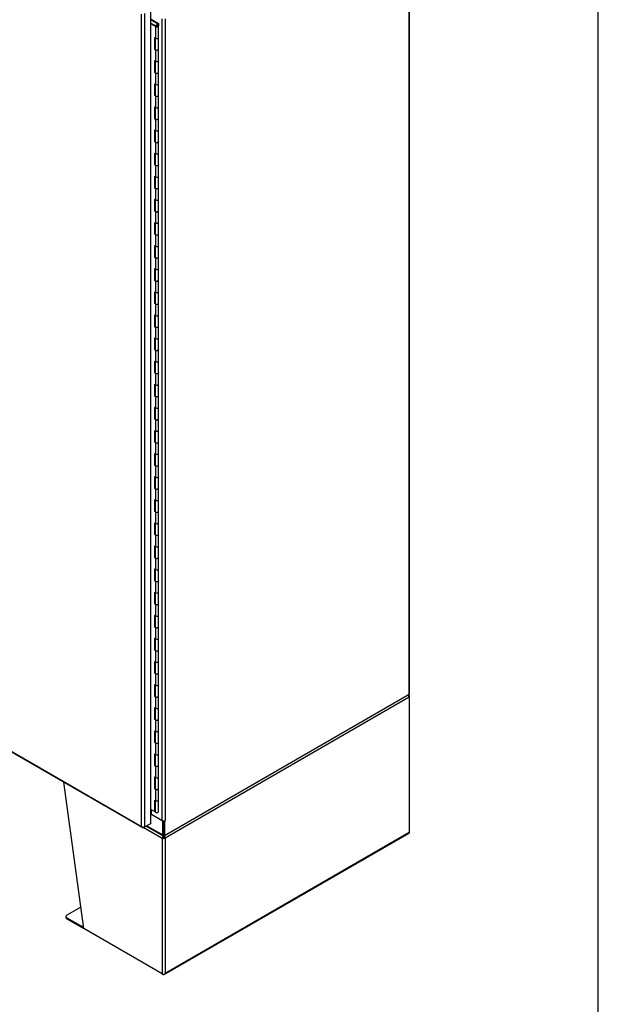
# Model space of a CAD drawing. Header units: inches. Extents: x 2 to 538, y -2 to 358.
# Tile 42 of 43: x 497 to 538, y 245 to 314. Entities that reach past the tile are written whole.
import ezdxf

# ---------------------------------------------------------------- set-up
doc = ezdxf.new("R2010")
doc.units = ezdxf.units.IN
doc.header["$MEASUREMENT"] = 0
for name, color, linetype in [('COM52167-13', 7, 'Continuous'), ('COM54746-68', 7, 'Continuous'), ('COM54926-1', 7, 'Continuous'), ('COM71189-4', 7, 'Continuous'), ('COM71190-4', 7, 'Continuous'), ('Default', 7, 'Continuous')]:
    doc.layers.add(name, color=color, linetype=linetype)

# ---------------------------------------------------------------- blocks, each defined once
blk = doc.blocks.new('SE5')
at = {"layer": 'COM52167-13', "color": 7, "linetype": 'Continuous'}
for p, q in [((505.532, 257.222), (505.532, 314.623)), ((505.735, 314.662), (505.735, 257.183)), ((506.178, 257.439), (506.178, 314.918)), ((481.689, 270.94), (505.596, 257.137)), ((481.693, 270.986), (505.532, 257.222)), ((506.178, 257.525), (506.185, 257.521)), ((506.185, 257.521), (506.178, 257.517)), ((506.185, 257.443), (506.185, 257.521)), ((505.532, 257.222), (505.532, 257.222)), ((505.533, 257.222), (505.532, 257.222)), ((505.533, 257.222), (505.532, 257.222)), ((505.532, 257.222), (505.533, 257.222)), ((505.533, 257.222), (505.533, 257.222)), ((505.603, 257.167), (505.587, 257.144)), ((505.735, 257.183), (505.667, 257.145)), ((505.735, 257.183), (506.178, 257.439)), ((506.185, 257.443), (506.178, 257.439))]:
    blk.add_line(p, q, dxfattribs=at)
for centre, radius, start, end in [((505.693, 257.276), 0.169, 198.56886, 231.33198), ((505.728, 257.394), 0.26, 221.3936, 244.29429)]:
    blk.add_arc(centre, radius, start, end, dxfattribs=at)
for centre, major_axis, start_param, end_param in [((505.667, 257.261), (0.072, 0.124), 3.010756, 3.926991), ((505.634, 257.242), (0.143, 0), 4.581552, 5.497787)]:
    blk.add_ellipse(centre, major_axis=major_axis, ratio=0.57735, start_param=start_param, end_param=end_param, dxfattribs=at)
at = {"layer": 'COM54746-68', "color": 7, "linetype": 'Continuous'}
for p, q in [((506.66, 313.951), (506.178, 314.229)), ((506.178, 313.992), (506.566, 313.768)), ((506.522, 313.742), (506.178, 313.941)), ((506.213, 314.26), (506.722, 313.966)), ((506.563, 313.81), (506.515, 313.833)), ((506.515, 313.833), (506.515, 313.797)), ((506.66, 313.85), (506.66, 313.951)), ((506.722, 313.966), (506.722, 313.793)), ((506.522, 313.742), (506.522, 312.926)), ((506.555, 313.79), (506.555, 313.774)), ((506.563, 313.81), (506.563, 313.806)), ((506.655, 313.777), (506.655, 313.79)), ((506.722, 312.974), (506.722, 313.79)), ((506.44, 312.973), (506.44, 312.157)), ((506.44, 312.973), (506.522, 312.926)), ((506.484, 312.948), (506.484, 312.182)), ((506.488, 312.946), (506.488, 312.157)), ((506.722, 312.157), (506.722, 312.974)), ((506.484, 312.182), (506.44, 312.157)), ((506.44, 312.157), (506.522, 312.109)), ((506.484, 312.182), (506.488, 312.18)), ((506.522, 312.109), (506.522, 311.293)), ((506.722, 311.341), (506.722, 312.157)), ((506.44, 311.34), (506.44, 310.524)), ((506.44, 311.34), (506.522, 311.293)), ((506.484, 311.315), (506.484, 310.549)), ((506.488, 311.313), (506.488, 310.524)), ((506.722, 310.524), (506.722, 311.341)), ((506.484, 310.549), (506.44, 310.524)), ((506.44, 310.524), (506.522, 310.476)), ((506.484, 310.549), (506.488, 310.547)), ((506.522, 310.476), (506.522, 309.66)), ((506.722, 309.708), (506.722, 310.524)), ((506.44, 309.707), (506.44, 308.891)), ((506.44, 309.707), (506.522, 309.66)), ((506.484, 309.682), (506.484, 308.916)), ((506.488, 309.68), (506.488, 308.891)), ((506.722, 308.891), (506.722, 309.708)), ((506.484, 308.916), (506.44, 308.891)), ((506.44, 308.891), (506.522, 308.843)), ((506.484, 308.916), (506.488, 308.914)), ((506.522, 308.843), (506.522, 308.027)), ((506.722, 308.075), (506.722, 308.891)), ((506.44, 308.074), (506.44, 307.258)), ((506.44, 308.074), (506.522, 308.027)), ((506.484, 308.049), (506.484, 307.283)), ((506.488, 308.047), (506.488, 307.258)), ((506.722, 307.258), (506.722, 308.075)), ((506.484, 307.283), (506.44, 307.258)), ((506.44, 307.258), (506.522, 307.21)), ((506.484, 307.283), (506.488, 307.281)), ((506.522, 307.21), (506.522, 306.394)), ((506.722, 306.442), (506.722, 307.258)), ((506.44, 306.441), (506.44, 305.625)), ((506.44, 306.441), (506.522, 306.394)), ((506.484, 306.416), (506.484, 305.65)), ((506.488, 306.414), (506.488, 305.625)), ((506.722, 305.625), (506.722, 306.442)), ((506.484, 305.65), (506.44, 305.625)), ((506.44, 305.625), (506.522, 305.577)), ((506.484, 305.65), (506.488, 305.648)), ((506.522, 305.577), (506.522, 304.761)), ((506.722, 304.809), (506.722, 305.625)), ((506.44, 304.808), (506.44, 303.992)), ((506.44, 304.808), (506.522, 304.761)), ((506.484, 304.783), (506.484, 304.017)), ((506.722, 303.992), (506.722, 304.809)), ((506.488, 304.781), (506.488, 303.992)), ((506.484, 304.017), (506.44, 303.992)), ((506.44, 303.992), (506.522, 303.944)), ((506.484, 304.017), (506.488, 304.015)), ((506.522, 303.944), (506.522, 303.128)), ((506.722, 303.176), (506.722, 303.992)), ((506.44, 303.175), (506.44, 302.359)), ((506.44, 303.175), (506.522, 303.128)), ((506.484, 303.15), (506.484, 302.384)), ((506.488, 303.148), (506.488, 302.359)), ((506.722, 302.359), (506.722, 303.176)), ((506.484, 302.384), (506.44, 302.359)), ((506.44, 302.359), (506.522, 302.311)), ((506.484, 302.384), (506.488, 302.382)), ((506.522, 302.311), (506.522, 301.495)), ((506.722, 301.543), (506.722, 302.359)), ((506.44, 301.542), (506.44, 300.726)), ((506.44, 301.542), (506.522, 301.495)), ((506.484, 301.517), (506.484, 300.751)), ((506.488, 301.515), (506.488, 300.726)), ((506.722, 300.726), (506.722, 301.543)), ((506.484, 300.751), (506.44, 300.726)), ((506.44, 300.726), (506.522, 300.678)), ((506.484, 300.751), (506.488, 300.749)), ((506.522, 300.678), (506.522, 299.862)), ((506.722, 299.91), (506.722, 300.726)), ((506.44, 299.91), (506.44, 299.093)), ((506.44, 299.91), (506.522, 299.862)), ((506.484, 299.884), (506.484, 299.118)), ((506.488, 299.882), (506.488, 299.093)), ((506.722, 299.093), (506.722, 299.91)), ((506.484, 299.118), (506.44, 299.093)), ((506.44, 299.093), (506.522, 299.045)), ((506.484, 299.118), (506.488, 299.116)), ((506.522, 299.045), (506.522, 298.229)), ((506.722, 298.277), (506.722, 299.093)), ((506.44, 298.277), (506.44, 297.46)), ((506.44, 298.277), (506.522, 298.229)), ((506.484, 298.251), (506.484, 297.485)), ((506.488, 298.249), (506.488, 297.46)), ((506.722, 297.46), (506.722, 298.277)), ((506.484, 297.485), (506.44, 297.46)), ((506.44, 297.46), (506.522, 297.412)), ((506.484, 297.485), (506.488, 297.483)), ((506.522, 297.412), (506.522, 296.596)), ((506.722, 296.644), (506.722, 297.46)), ((506.44, 296.644), (506.44, 295.827)), ((506.44, 296.644), (506.522, 296.596)), ((506.484, 296.618), (506.484, 295.852)), ((506.488, 296.616), (506.488, 295.827)), ((506.722, 295.827), (506.722, 296.644)), ((506.484, 295.852), (506.44, 295.827)), ((506.44, 295.827), (506.522, 295.779)), ((506.484, 295.852), (506.488, 295.85)), ((506.522, 295.779), (506.522, 294.963)), ((506.722, 295.011), (506.722, 295.827)), ((506.44, 295.011), (506.44, 294.194)), ((506.44, 295.011), (506.522, 294.963)), ((506.484, 294.985), (506.484, 294.219)), ((506.488, 294.983), (506.488, 294.194)), ((506.722, 294.194), (506.722, 295.011)), ((506.484, 294.219), (506.44, 294.194)), ((506.44, 294.194), (506.522, 294.146)), ((506.484, 294.219), (506.488, 294.217)), ((506.522, 294.146), (506.522, 293.33)), ((506.722, 293.378), (506.722, 294.194)), ((506.44, 293.378), (506.44, 292.561)), ((506.44, 293.378), (506.522, 293.33)), ((506.484, 293.352), (506.484, 292.586)), ((506.488, 293.35), (506.488, 292.561)), ((506.722, 292.561), (506.722, 293.378)), ((506.484, 292.586), (506.44, 292.561)), ((506.44, 292.561), (506.522, 292.513)), ((506.484, 292.586), (506.488, 292.584)), ((506.522, 292.513), (506.522, 291.697)), ((506.722, 291.745), (506.722, 292.561)), ((506.44, 291.745), (506.44, 290.928)), ((506.44, 291.745), (506.522, 291.697)), ((506.484, 291.719), (506.484, 290.953)), ((506.488, 291.717), (506.488, 290.928)), ((506.722, 290.928), (506.722, 291.745)), ((506.484, 290.953), (506.44, 290.928)), ((506.44, 290.928), (506.522, 290.88)), ((506.484, 290.953), (506.488, 290.951)), ((506.522, 290.88), (506.522, 290.064)), ((506.722, 290.112), (506.722, 290.928)), ((506.44, 290.112), (506.44, 289.295)), ((506.44, 290.112), (506.522, 290.064)), ((506.484, 290.086), (506.484, 289.32)), ((506.488, 290.084), (506.488, 289.295)), ((506.722, 289.295), (506.722, 290.112)), ((506.484, 289.32), (506.44, 289.295)), ((506.44, 289.295), (506.522, 289.247)), ((506.484, 289.32), (506.488, 289.318)), ((506.522, 289.247), (506.522, 288.431)), ((506.722, 288.479), (506.722, 289.295)), ((506.44, 288.479), (506.44, 287.662)), ((506.44, 288.479), (506.522, 288.431)), ((506.484, 288.453), (506.484, 287.687)), ((506.488, 288.451), (506.488, 287.662)), ((506.722, 287.662), (506.722, 288.479)), ((506.484, 287.687), (506.44, 287.662)), ((506.44, 287.662), (506.522, 287.614)), ((506.484, 287.687), (506.488, 287.685)), ((506.522, 287.614), (506.522, 286.798)), ((506.722, 286.846), (506.722, 287.662)), ((506.44, 286.846), (506.44, 286.029)), ((506.44, 286.846), (506.522, 286.798)), ((506.484, 286.82), (506.484, 286.054)), ((506.488, 286.818), (506.488, 286.029)), ((506.722, 286.029), (506.722, 286.846)), ((506.484, 286.054), (506.44, 286.029)), ((506.44, 286.029), (506.522, 285.981)), ((506.484, 286.054), (506.488, 286.052)), ((506.722, 285.213), (506.722, 286.029)), ((506.522, 285.981), (506.522, 285.165)), ((506.44, 285.213), (506.44, 284.396)), ((506.44, 285.213), (506.522, 285.165)), ((506.484, 285.187), (506.484, 284.421)), ((506.488, 285.185), (506.488, 284.396)), ((506.722, 284.396), (506.722, 285.213)), ((506.484, 284.421), (506.44, 284.396)), ((506.44, 284.396), (506.522, 284.349)), ((506.484, 284.421), (506.488, 284.419)), ((506.522, 284.349), (506.522, 283.532)), ((506.722, 283.58), (506.722, 284.396)), ((506.44, 283.58), (506.44, 282.763)), ((506.44, 283.58), (506.522, 283.532)), ((506.484, 283.554), (506.484, 282.788)), ((506.488, 283.552), (506.488, 282.763)), ((506.722, 282.763), (506.722, 283.58)), ((506.484, 282.788), (506.44, 282.763)), ((506.44, 282.763), (506.522, 282.716)), ((506.484, 282.788), (506.488, 282.786)), ((506.522, 282.716), (506.522, 281.899)), ((506.722, 281.947), (506.722, 282.763)), ((506.44, 281.947), (506.44, 281.13)), ((506.44, 281.947), (506.522, 281.899)), ((506.484, 281.921), (506.484, 281.155)), ((506.488, 281.919), (506.488, 281.13)), ((506.722, 281.13), (506.722, 281.947)), ((506.484, 281.155), (506.44, 281.13)), ((506.44, 281.13), (506.522, 281.083)), ((506.484, 281.155), (506.488, 281.153)), ((506.722, 280.314), (506.722, 281.13)), ((506.522, 281.083), (506.522, 280.266)), ((506.44, 280.314), (506.44, 279.497)), ((506.44, 280.314), (506.522, 280.266)), ((506.484, 280.288), (506.484, 279.522)), ((506.488, 280.286), (506.488, 279.497)), ((506.722, 279.497), (506.722, 280.314)), ((506.484, 279.522), (506.44, 279.497)), ((506.44, 279.497), (506.522, 279.45)), ((506.484, 279.522), (506.488, 279.52)), ((506.522, 279.45), (506.522, 278.633)), ((506.722, 278.681), (506.722, 279.497)), ((506.44, 278.681), (506.44, 277.864)), ((506.44, 278.681), (506.522, 278.633)), ((506.484, 278.655), (506.484, 277.889)), ((506.488, 278.653), (506.488, 277.864)), ((506.722, 277.864), (506.722, 278.681)), ((506.484, 277.889), (506.44, 277.864)), ((506.44, 277.864), (506.522, 277.817)), ((506.484, 277.889), (506.488, 277.887)), ((506.522, 277.817), (506.522, 277)), ((506.722, 277.048), (506.722, 277.864)), ((506.44, 277.048), (506.44, 276.231)), ((506.44, 277.048), (506.522, 277)), ((506.484, 277.022), (506.484, 276.256)), ((506.488, 277.02), (506.488, 276.231)), ((506.722, 276.231), (506.722, 277.048)), ((506.484, 276.256), (506.44, 276.231)), ((506.484, 276.256), (506.488, 276.254)), ((506.44, 276.231), (506.522, 276.184)), ((506.522, 276.184), (506.522, 275.367)), ((506.722, 275.415), (506.722, 276.231)), ((506.44, 275.415), (506.44, 274.598)), ((506.44, 275.415), (506.522, 275.367)), ((506.484, 275.389), (506.484, 274.623)), ((506.488, 275.387), (506.488, 274.598)), ((506.722, 274.598), (506.722, 275.415)), ((506.484, 274.623), (506.44, 274.598)), ((506.44, 274.598), (506.522, 274.551)), ((506.484, 274.623), (506.488, 274.621)), ((506.522, 274.551), (506.522, 273.734)), ((506.722, 273.782), (506.722, 274.598)), ((506.44, 273.782), (506.44, 272.965)), ((506.44, 273.782), (506.522, 273.734)), ((506.484, 273.756), (506.484, 272.99)), ((506.488, 273.754), (506.488, 272.965)), ((506.722, 272.965), (506.722, 273.782)), ((506.484, 272.99), (506.44, 272.965)), ((506.44, 272.965), (506.522, 272.918)), ((506.484, 272.99), (506.488, 272.988)), ((506.522, 272.918), (506.522, 272.101)), ((506.722, 272.149), (506.722, 272.965)), ((506.44, 272.149), (506.44, 271.332)), ((506.44, 272.149), (506.522, 272.101)), ((506.484, 272.123), (506.484, 271.357)), ((506.488, 272.121), (506.488, 271.332)), ((506.722, 271.332), (506.722, 272.149)), ((506.484, 271.357), (506.44, 271.332)), ((506.44, 271.332), (506.522, 271.285)), ((506.484, 271.357), (506.488, 271.355)), ((506.522, 271.285), (506.522, 270.468)), ((506.722, 270.516), (506.722, 271.332)), ((506.44, 270.516), (506.44, 269.699)), ((506.44, 270.516), (506.522, 270.468)), ((506.484, 270.49), (506.484, 269.724)), ((506.488, 270.488), (506.488, 269.699)), ((506.722, 269.699), (506.722, 270.516)), ((506.484, 269.724), (506.44, 269.699)), ((506.44, 269.699), (506.522, 269.652)), ((506.484, 269.724), (506.488, 269.722)), ((506.522, 269.652), (506.522, 268.835)), ((506.722, 268.883), (506.722, 269.699)), ((506.44, 268.883), (506.44, 268.066)), ((506.44, 268.883), (506.522, 268.835)), ((506.484, 268.857), (506.484, 268.091)), ((506.488, 268.855), (506.488, 268.066)), ((506.722, 268.066), (506.722, 268.883)), ((506.484, 268.091), (506.44, 268.066)), ((506.44, 268.066), (506.522, 268.019)), ((506.484, 268.091), (506.488, 268.089)), ((506.522, 268.019), (506.522, 267.202)), ((506.722, 267.25), (506.722, 268.066)), ((506.44, 267.25), (506.44, 266.433)), ((506.44, 267.25), (506.522, 267.202)), ((506.484, 267.224), (506.484, 266.458)), ((506.488, 267.222), (506.488, 266.433)), ((506.722, 266.433), (506.722, 267.25)), ((506.484, 266.458), (506.44, 266.433)), ((506.44, 266.433), (506.522, 266.386)), ((506.484, 266.458), (506.488, 266.456)), ((506.522, 266.386), (506.522, 265.569)), ((506.722, 265.617), (506.722, 266.433)), ((506.44, 265.617), (506.44, 264.8)), ((506.44, 265.617), (506.522, 265.569)), ((506.484, 265.591), (506.484, 264.825)), ((506.488, 265.589), (506.488, 264.8)), ((506.722, 264.8), (506.722, 265.617)), ((506.484, 264.825), (506.44, 264.8)), ((506.44, 264.8), (506.522, 264.753)), ((506.484, 264.825), (506.488, 264.823)), ((506.522, 264.753), (506.522, 263.936)), ((506.722, 263.984), (506.722, 264.8)), ((506.44, 263.984), (506.44, 263.167)), ((506.44, 263.984), (506.522, 263.936)), ((506.484, 263.958), (506.484, 263.192)), ((506.488, 263.956), (506.488, 263.167)), ((506.722, 263.167), (506.722, 263.984)), ((506.484, 263.192), (506.44, 263.167)), ((506.44, 263.167), (506.522, 263.12)), ((506.484, 263.192), (506.488, 263.19)), ((506.522, 263.12), (506.522, 262.303)), ((506.722, 262.351), (506.722, 263.167)), ((506.44, 262.351), (506.44, 261.534)), ((506.44, 262.351), (506.522, 262.303)), ((506.722, 261.534), (506.722, 262.351)), ((506.484, 262.325), (506.484, 261.559)), ((506.488, 262.323), (506.488, 261.534)), ((506.484, 261.559), (506.44, 261.534)), ((506.44, 261.534), (506.522, 261.487)), ((506.484, 261.559), (506.488, 261.557)), ((506.522, 261.487), (506.522, 260.67)), ((506.722, 260.718), (506.722, 261.534)), ((506.44, 260.718), (506.44, 259.901)), ((506.44, 260.718), (506.522, 260.67)), ((506.484, 260.692), (506.484, 259.926)), ((506.488, 260.69), (506.488, 259.901)), ((506.722, 259.901), (506.722, 260.718)), ((506.484, 259.926), (506.44, 259.901)), ((506.44, 259.901), (506.522, 259.854)), ((506.484, 259.926), (506.488, 259.924)), ((506.522, 259.854), (506.522, 259.037)), ((506.722, 259.085), (506.722, 259.901)), ((506.44, 259.085), (506.44, 258.268)), ((506.44, 259.085), (506.522, 259.037)), ((506.484, 259.059), (506.484, 258.293)), ((506.488, 259.057), (506.488, 258.268)), ((506.722, 258.268), (506.722, 259.085)), ((506.44, 258.268), (506.178, 258.419)), ((506.484, 258.293), (506.44, 258.268)), ((506.488, 258.529), (506.484, 258.531))]:
    blk.add_line(p, q, dxfattribs=at)
for centre, major_axis, start_param, end_param in [((506.605, 313.79), (-0.117, 0), 0.785398, 5.588822), ((506.605, 313.79), (0.117, 0), 0.045517, 1.082582), ((506.605, 313.79), (-0.055, 0), 0.785398, 5.588822), ((506.605, 312.974), (-0.117, 0), 0.785398, 3.141593), ((506.605, 312.974), (-0.117, 0), 0.785398, 3.141593), ((506.605, 312.157), (-0.117, 0), 0, 3.141593), ((506.605, 312.157), (-0.117, 0), 0.785398, 3.141593), ((506.605, 311.341), (-0.117, 0), 0.785398, 3.141593), ((506.605, 311.341), (-0.117, 0), 0.785398, 3.141593), ((506.605, 310.524), (-0.117, 0), 0, 3.141593), ((506.605, 310.524), (-0.117, 0), 0.785398, 3.141593), ((506.605, 309.708), (-0.117, 0), 0.785398, 3.141593), ((506.605, 309.708), (-0.117, 0), 0.785398, 3.141593), ((506.605, 308.891), (-0.117, 0), 0, 3.141593), ((506.605, 308.891), (-0.117, 0), 0.785398, 3.141593), ((506.605, 308.075), (-0.117, 0), 0.785398, 3.141593), ((506.605, 308.075), (-0.117, 0), 0.785398, 3.141593), ((506.605, 307.258), (-0.117, 0), 0, 3.141593), ((506.605, 307.258), (-0.117, 0), 0.785398, 3.141593), ((506.605, 306.442), (-0.117, 0), 0.785398, 3.141593), ((506.605, 306.442), (-0.117, 0), 0.785398, 3.141593), ((506.605, 305.625), (-0.117, 0), 0, 3.141593), ((506.605, 305.625), (-0.117, 0), 0.785398, 3.141593), ((506.605, 304.809), (-0.117, 0), 0.785398, 3.141593), ((506.605, 304.809), (-0.117, 0), 0.785398, 3.141593), ((506.605, 303.992), (-0.117, 0), 0, 3.141593), ((506.605, 303.992), (-0.117, 0), 0.785398, 3.141593), ((506.605, 303.176), (-0.117, 0), 0.785398, 3.141593), ((506.605, 303.176), (-0.117, 0), 0.785398, 3.141593), ((506.605, 302.359), (-0.117, 0), 0, 3.141593), ((506.605, 302.359), (-0.117, 0), 0.785398, 3.141593), ((506.605, 301.543), (-0.117, 0), 0.785398, 3.141593), ((506.605, 301.543), (-0.117, 0), 0.785398, 3.141593), ((506.605, 300.726), (-0.117, 0), 0, 3.141593), ((506.605, 300.726), (-0.117, 0), 0.785398, 3.141593), ((506.605, 299.91), (-0.117, 0), 0.785398, 3.141593), ((506.605, 299.91), (-0.117, 0), 0.785398, 3.141593), ((506.605, 299.093), (-0.117, 0), 0, 3.141593), ((506.605, 299.093), (-0.117, 0), 0.785398, 3.141593), ((506.605, 298.277), (-0.117, 0), 0.785398, 3.141593), ((506.605, 298.277), (-0.117, 0), 0.785398, 3.141593), ((506.605, 297.46), (-0.117, 0), 0, 3.141593), ((506.605, 297.46), (-0.117, 0), 0.785398, 3.141593), ((506.605, 296.644), (-0.117, 0), 0.785398, 3.141593), ((506.605, 296.644), (-0.117, 0), 0.785398, 3.141593), ((506.605, 295.827), (-0.117, 0), 0, 3.141593), ((506.605, 295.827), (-0.117, 0), 0.785398, 3.141593), ((506.605, 295.011), (-0.117, 0), 0.785398, 3.141593), ((506.605, 295.011), (-0.117, 0), 0.785398, 3.141593), ((506.605, 294.194), (-0.117, 0), 0, 3.141593), ((506.605, 294.194), (-0.117, 0), 0.785398, 3.141593), ((506.605, 293.378), (-0.117, 0), 0.785398, 3.141593), ((506.605, 293.378), (-0.117, 0), 0.785398, 3.141593), ((506.605, 292.561), (-0.117, 0), 0, 3.141593), ((506.605, 292.561), (-0.117, 0), 0.785398, 3.141593), ((506.605, 291.745), (-0.117, 0), 0.785398, 3.141593), ((506.605, 291.745), (-0.117, 0), 0.785398, 3.141593), ((506.605, 290.928), (-0.117, 0), 0, 3.141593), ((506.605, 290.928), (-0.117, 0), 0.785398, 3.141593), ((506.605, 290.112), (-0.117, 0), 0.785398, 3.141593), ((506.605, 290.112), (-0.117, 0), 0.785398, 3.141593), ((506.605, 289.295), (-0.117, 0), 0, 3.141593), ((506.605, 289.295), (-0.117, 0), 0.785398, 3.141593), ((506.605, 288.479), (-0.117, 0), 0.785398, 3.141593), ((506.605, 288.479), (-0.117, 0), 0.785398, 3.141593), ((506.605, 287.662), (-0.117, 0), 0, 3.141593), ((506.605, 287.662), (-0.117, 0), 0.785398, 3.141593), ((506.605, 286.846), (-0.117, 0), 0.785398, 3.141593), ((506.605, 286.846), (-0.117, 0), 0.785398, 3.141593), ((506.605, 286.029), (-0.117, 0), 0, 3.141593), ((506.605, 286.029), (-0.117, 0), 0.785398, 3.141593), ((506.605, 285.213), (-0.117, 0), 0.785398, 3.141593), ((506.605, 285.213), (-0.117, 0), 0.785398, 3.141593), ((506.605, 284.396), (-0.117, 0), 0, 3.141593), ((506.605, 284.396), (-0.117, 0), 0.785398, 3.141593), ((506.605, 283.58), (-0.117, 0), 0.785398, 3.141593), ((506.605, 283.58), (-0.117, 0), 0.785398, 3.141593), ((506.605, 282.763), (-0.117, 0), 0, 3.141593), ((506.605, 282.763), (-0.117, 0), 0.785398, 3.141593), ((506.605, 281.947), (-0.117, 0), 0.785398, 3.141593), ((506.605, 281.947), (-0.117, 0), 0.785398, 3.141593), ((506.605, 281.13), (-0.117, 0), 0, 3.141593), ((506.605, 281.13), (-0.117, 0), 0.785398, 3.141593), ((506.605, 280.314), (-0.117, 0), 0.785398, 3.141593), ((506.605, 280.314), (-0.117, 0), 0.785398, 3.141593), ((506.605, 279.497), (-0.117, 0), 0, 3.141593), ((506.605, 279.497), (-0.117, 0), 0.785398, 3.141593), ((506.605, 278.681), (-0.117, 0), 0.785398, 3.141593), ((506.605, 278.681), (-0.117, 0), 0.785398, 3.141593), ((506.605, 277.864), (-0.117, 0), 0, 3.141593), ((506.605, 277.864), (-0.117, 0), 0.785398, 3.141593), ((506.605, 277.048), (-0.117, 0), 0.785398, 3.141593), ((506.605, 277.048), (-0.117, 0), 0.785398, 3.141593), ((506.605, 276.231), (-0.117, 0), 0, 3.141593), ((506.605, 276.231), (-0.117, 0), 0.785398, 3.141593), ((506.605, 275.415), (-0.117, 0), 0.785398, 3.141593), ((506.605, 275.415), (-0.117, 0), 0.785398, 3.141593), ((506.605, 274.598), (-0.117, 0), 0, 3.141593), ((506.605, 274.598), (-0.117, 0), 0.785398, 3.141593), ((506.605, 273.782), (-0.117, 0), 0.785398, 3.141593), ((506.605, 273.782), (-0.117, 0), 0.785398, 3.141593), ((506.605, 272.965), (-0.117, 0), 0, 3.141593), ((506.605, 272.965), (-0.117, 0), 0.785398, 3.141593), ((506.605, 272.149), (-0.117, 0), 0.785398, 3.141593), ((506.605, 272.149), (-0.117, 0), 0.785398, 3.141593), ((506.605, 271.332), (-0.117, 0), 0, 3.141593), ((506.605, 271.332), (-0.117, 0), 0.785398, 3.141593), ((506.605, 270.516), (-0.117, 0), 0.785398, 3.141593), ((506.605, 270.516), (-0.117, 0), 0.785398, 3.141593), ((506.605, 269.699), (-0.117, 0), 0, 3.141593), ((506.605, 269.699), (-0.117, 0), 0.785398, 3.141593), ((506.605, 268.883), (-0.117, 0), 0.785398, 3.141593), ((506.605, 268.883), (-0.117, 0), 0.785398, 3.141593), ((506.605, 268.066), (-0.117, 0), 0, 3.141593), ((506.605, 268.066), (-0.117, 0), 0.785398, 3.141593), ((506.605, 267.25), (-0.117, 0), 0.785398, 3.141593), ((506.605, 267.25), (-0.117, 0), 0.785398, 3.141593), ((506.605, 266.433), (-0.117, 0), 0, 3.141593), ((506.605, 266.433), (-0.117, 0), 0.785398, 3.141593), ((506.605, 265.617), (-0.117, 0), 0.785398, 3.141593), ((506.605, 265.617), (-0.117, 0), 0.785398, 3.141593), ((506.605, 264.8), (-0.117, 0), 0, 3.141593), ((506.605, 264.8), (-0.117, 0), 0.785398, 3.141593), ((506.605, 263.984), (-0.117, 0), 0.785398, 3.141593), ((506.605, 263.984), (-0.117, 0), 0.785398, 3.141593), ((506.605, 263.167), (-0.117, 0), 0, 3.141593), ((506.605, 263.167), (-0.117, 0), 0.785398, 3.141593), ((506.605, 262.351), (-0.117, 0), 0.785398, 3.141593), ((506.605, 262.351), (-0.117, 0), 0.785398, 3.141593), ((506.605, 261.534), (-0.117, 0), 0, 3.141593), ((506.605, 261.534), (-0.117, 0), 0.785398, 3.141593), ((506.605, 260.718), (-0.117, 0), 0.785398, 3.141593), ((506.605, 260.718), (-0.117, 0), 0.785398, 3.141593), ((506.605, 259.901), (-0.117, 0), 0, 3.141593), ((506.605, 259.901), (-0.117, 0), 0.785398, 3.141593), ((506.605, 259.085), (-0.117, 0), 0.785398, 3.141593), ((506.605, 259.085), (-0.117, 0), 0.785398, 3.141593), ((506.605, 258.268), (-0.117, 0), 0, 3.141593)]:
    blk.add_ellipse(centre, major_axis=major_axis, ratio=0.57735, start_param=start_param, end_param=end_param, dxfattribs=at)
blk.add_ellipse((506.605, 313.79), major_axis=(0.05, 0), ratio=0.57735, dxfattribs=at)
at = {"layer": 'COM54926-1', "color": 7, "linetype": 'Continuous'}
for p, q in [((524.373, 266.462), (524.426, 266.54)), ((524.448, 266.364), (507.193, 256.402)), ((524.447, 266.481), (524.448, 266.481)), ((524.448, 266.364), (524.448, 256.8)), ((524.489, 256.819), (524.489, 266.422)), ((501.435, 250.006), (500.031, 260.35)), ((505.686, 257.155), (506.99, 256.402)), ((524.448, 256.8), (507.193, 246.837)), ((507.058, 256.441), (506.99, 256.402)), ((506.99, 256.402), (506.99, 246.798)), ((506.99, 256.402), (506.99, 256.402)), ((507.065, 256.469), (507.011, 256.485)), ((507.051, 256.549), (507.051, 256.552)), ((507.058, 256.441), (507.058, 256.441)), ((507.118, 256.469), (507.172, 256.485)), ((507.126, 256.441), (507.193, 256.402)), ((507.129, 246.752), (524.452, 256.754)), ((507.132, 256.549), (507.132, 256.561)), ((507.193, 256.402), (507.193, 246.837)), ((501.229, 251.52), (500.244, 250.951)), ((500.179, 250.861), (500.179, 250.783)), ((500.244, 250.771), (501.423, 250.09)), ((500.244, 250.771), (500.244, 250.694)), ((500.244, 250.694), (501.435, 250.006)), ((506.99, 246.798), (501.435, 250.006)), ((506.99, 246.798), (507.058, 246.759)), ((507.153, 246.782), (507.153, 246.782))]:
    blk.add_line(p, q, dxfattribs=at)
for centre, radius, start, end in [((524.241, 266.261), 0.263, 45.1814, 66.05694), ((507.277, 256.459), 0.267, 156.81547, 174.28289), ((507.168, 256.537), 0.118, 174.35651, 195.45885), ((507.512, 256.611), 0.47, 190.79084, 197.62229), ((506.671, 256.611), 0.47, 342.37773, 349.20914), ((507.015, 256.537), 0.118, 344.54115, 5.64349), ((506.906, 256.459), 0.267, 5.71709, 32.10612)]:
    blk.add_arc(centre, radius, start, end, dxfattribs=at)
for centre, major_axis, ratio, start_param, end_param in [((524.346, 266.422), (0.072, 0.124), 0.57735, 5.497787, 6.153749), ((524.346, 266.422), (0.072, -0.124), 0.57735, 0.785398, 1.44136), ((524.346, 266.422), (-0.143, 0), 0.57735, 2.356194, 3.926991), ((524.346, 256.858), (0.143, -0.082), 0.000711, -0.784988, -0.442678), ((524.346, 256.858), (0.143, -0.083), 0.000711, 0.442678, 0.784988), ((524.38, 256.877), (-0.071, 0.124), 0.57735, 3.141593, 3.58468), ((524.346, 256.819), (-0.143, 0), 0.57735, 2.698505, 3.141593), ((507.092, 256.46), (-0.071, -0.124), 0.57735, 4.841825, 5.497787), ((507.092, 256.46), (-0.143, 0), 0.57735, 0.785398, 2.356194), ((507.092, 256.46), (-0.024, -0.0416), 0.57735, 4.841825, 5.497787), ((507.092, 256.46), (-0.048, 0), 0.57735, 0.785398, 2.356194), ((507.092, 256.46), (0.024, -0.0416), 0.57735, 0.785398, 1.44136), ((507.092, 256.46), (0.072, -0.124), 0.57735, 0.785398, 1.44136), ((500.399, 250.861), (0.22, 0), 0.57735, 2.356194, 3.926991), ((500.399, 250.783), (0.22, 0), 0.57735, 3.141593, 3.926991), ((507.092, 246.857), (-0.143, 0), 0.57735, 0.785398, 2.013884), ((507.058, 246.876), (-0.071, 0.124), 0.57735, 2.356194, 3.58468), ((507.092, 246.896), (-0.101, -0.175), 0.577824, 1.228897, 1.571207), ((507.092, 246.896), (-0.101, -0.175), 0.577824, 1.228075, 1.570385)]:
    blk.add_ellipse(centre, major_axis=major_axis, ratio=ratio, start_param=start_param, end_param=end_param, dxfattribs=at)
at = {"layer": 'COM71189-4', "color": 7, "linetype": 'Continuous'}
for p, q in [((524.448, 266.558), (524.448, 325.293)), ((524.489, 266.617), (524.489, 325.351)), ((506.99, 257.641), (506.99, 314.286)), ((507.193, 314.286), (507.193, 257.641)), ((507.159, 256.577), (524.448, 266.558)), ((506.22, 258.086), (506.22, 258.395)), ((506.22, 258.086), (506.99, 257.641)), ((507.092, 257.617), (507.092, 256.615)), ((507.121, 257.619), (507.159, 257.597)), ((507.193, 257.617), (507.159, 257.597)), ((507.159, 257.597), (507.159, 256.577)), ((507.169, 257.63), (507.193, 257.617)), ((507.193, 257.617), (507.193, 257.641)), ((507.092, 256.615), (507.159, 256.577))]:
    blk.add_line(p, q, dxfattribs=at)
for centre, major_axis, start_param, end_param in [((524.346, 266.617), (-0.143, 0), 2.356194, 3.141593), ((506.186, 258.066), (-0.048, 0), 3.926991, 4.8901), ((507.092, 257.7), (0.143, 0), 3.926991, 5.497787)]:
    blk.add_ellipse(centre, major_axis=major_axis, ratio=0.57735, start_param=start_param, end_param=end_param, dxfattribs=at)
at = {"layer": 'COM71190-4', "color": 7, "linetype": 'Continuous'}
for p, q in [((507.024, 257.597), (506.178, 258.086)), ((507.062, 257.619), (507.024, 257.597)), ((507.024, 256.616), (507.024, 257.597)), ((507.092, 256.655), (507.092, 257.617)), ((505.846, 257.248), (507.054, 256.55)), ((505.888, 257.272), (507.024, 256.616)), ((507.159, 256.577), (507.126, 256.557))]:
    blk.add_line(p, q, dxfattribs=at)
blk.add_ellipse((507.126, 256.674), major_axis=(0.072, 0.124), ratio=0.57735, start_param=2.356194, end_param=3.926991, dxfattribs=at)
blk = doc.blocks.new('BORDER')
at = {"layer": 'Default', "color": 7, "linetype": 'Continuous'}
blk.add_line((0, 0), (0, 27.86), dxfattribs=at)

msp = doc.modelspace()

# ---------------------------------------------------------------- block references
at = {"layer": 'Default', "color": 7, "xscale": 12.8, "yscale": 12.8, "zscale": 12.8}
msp.add_blockref('BORDER', (537.834, 1.476), dxfattribs=at)
at = {"layer": 'Default'}
msp.add_blockref('SE5', (0, 0), dxfattribs=at)

doc.saveas('drawing.dxf')
